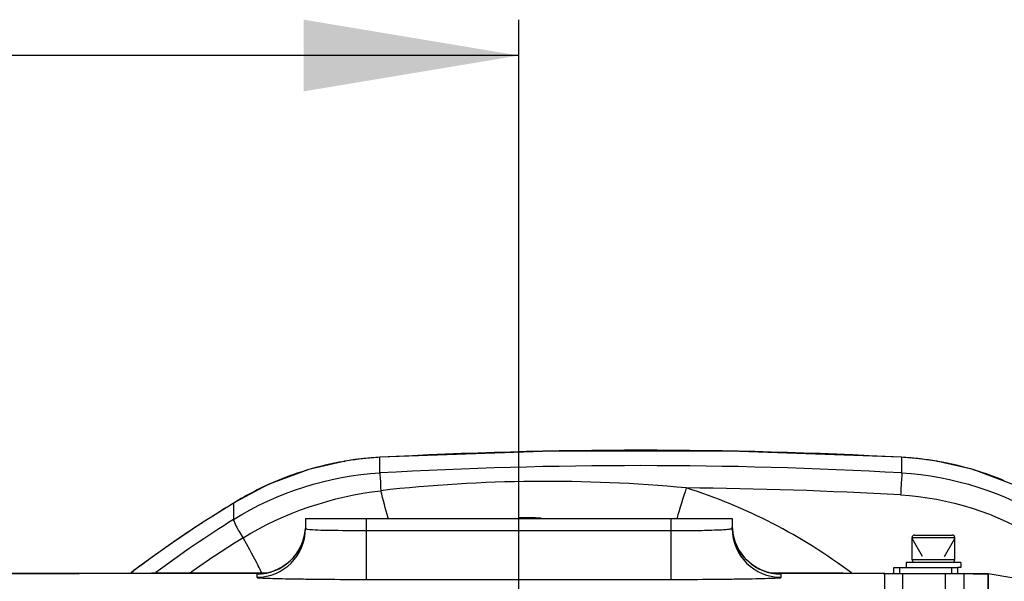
# Model space of a CAD drawing. Header units: millimetres. Extents: x -741 to 6994, y 0 to 4947.
# Tile 19 of 97: x 1450 to 1611, y 3817 to 3909. Entities that reach past the tile are written whole.
import ezdxf

# ---------------------------------------------------------------- set-up
doc = ezdxf.new("R2010")
doc.units = ezdxf.units.MM
doc.header["$LTSCALE"] = 384.676471
doc.layers.get('0').update_dxf_attribs({"linetype": 'CONTINUOUS'})
for name, color, linetype in [('304102000126DXF_CONTINUOUS_LINE', 7, 'CONTINUOUS'), ('304102000211DXF_CONTINUOUS_LINE', 7, 'CONTINUOUS'), ('304102000213DXF_CONTINUOUS_LINE', 7, 'CONTINUOUS'), ('304105000355DXF_CONTINUOUS_LINE', 7, 'CONTINUOUS'), ('501023000020DXF_CONTINUOUS_LINE', 7, 'CONTINUOUS'), ('504001000007DXF_CONTINUOUS_LINE', 7, 'CONTINUOUS'), ('604006000001DXF_CONTINUOUS_LINE', 7, 'CONTINUOUS'), ('运动范围_DXF_DIMENSION', 7, 'CONTINUOUS')]:
    doc.layers.add(name, color=color, linetype=linetype)
doc.styles.get("Standard").update_dxf_attribs({"font": 'txt', "width": 0.7})
doc.dimstyles.new('DIMSTYLE_2', dxfattribs={"dimtxt": 58.823529, "dimasz": 35.294118, "dimexe": 1, "dimexo": 0, "dimgap": 2.5, "dimtad": 1, "dimdsep": 46, "dimtxsty": 'Standard', "dimblk": '_FILLED', "dimblk1": '_FILLED', "dimblk2": '_FILLED', "dimcen": 0.09, "dimclrt": 5, "dimazin": 2, "dimtp": 0.01, "dimtm": 0.01, "dimtfac": 1, "dimtofl": 0, "dimtmove": 0, "dimatfit": 3, "dimldrblk": '_FILLED', "dimfxl": 0, "dimtolj": 1, "dimarcsym": 0})

# ---------------------------------------------------------------- blocks, each defined once
blk = doc.blocks.new('_FILLED')
at = {"color": 0, "linetype": 'ByBlock'}
blk.add_solid([(0, 0), (-1, 0.1667), (-1, -0.1667)], dxfattribs=at)
blk = doc.blocks.new('*D5')
at = {"layer": '运动范围_DXF_DIMENSION', "color": 2, "linetype": 'Continuous', "transparency": 16777216}
for p, q in [((1274.07, 3421.21), (1274.07, 3908.78)), ((1531.57, 3770.46), (1531.57, 3908.78)), ((1274.07, 3902.9), (1402.82, 3902.9)), ((1531.57, 3902.9), (1402.82, 3902.9))]:
    blk.add_line(p, q, dxfattribs=at)
at = {"layer": '运动范围_DXF_DIMENSION', "color": 2, "linetype": 'Continuous', "transparency": 16777216, "xscale": 35.2941176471, "yscale": 35.2941176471, "zscale": 35.2941176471, "rotation": 180}
blk.add_blockref('_FILLED', (1274.07, 3902.9), dxfattribs=at)
at = {"layer": '运动范围_DXF_DIMENSION', "color": 2, "linetype": 'Continuous', "transparency": 16777216, "xscale": 35.2941176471, "yscale": 35.2941176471, "zscale": 35.2941176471}
blk.add_blockref('_FILLED', (1531.57, 3902.9), dxfattribs=at)

msp = doc.modelspace()

# ---------------------------------------------------------------- linework, layer by layer
at = {"layer": '304102000126DXF_CONTINUOUS_LINE', "color": 9, "linetype": 'Continuous'}
for p, q in [((1502.906, 3836.325), (1503.058, 3836.363)), ((1508.792, 3836.991), (1508.843, 3837.005)), ((1508.794, 3834.435), (1508.792, 3836.991)), ((1594.35, 3836.991), (1594.299, 3837.005)), ((1594.35, 3836.991), (1594.348, 3834.435)), ((1600.236, 3836.325), (1600.084, 3836.363)), ((1484.793, 3829.483), (1485.156, 3829.715)), ((1484.793, 3829.483), (1484.793, 3828.844)), ((1484.793, 3828.844), (1484.79, 3826.802)), ((1468.067, 3818.119), (1468.062, 3818.115)), ((1468.357, 3818.34), (1468.067, 3818.119)), ((1468.438, 3818.401), (1468.357, 3818.34))]:
    msp.add_line(p, q, dxfattribs=at)
at = {"layer": '304102000126DXF_CONTINUOUS_LINE', "color": 7, "linetype": 'Continuous'}
for p, q in [((1485.156, 3829.715), (1485.157, 3829.716)), ((1467.89, 3817.98), (1468.091, 3818.138)), ((1468.391, 3818.37), (1468.058, 3818.112)), ((1468.058, 3818.112), (1468.391, 3818.37)), ((1468.065, 3818.118), (1468.058, 3818.113)), ((1468.058, 3818.113), (1468.058, 3818.112))]:
    msp.add_line(p, q, dxfattribs=at)
for points in [[(1594.299, 3837.005), (1566.19, 3838.022), (1537.035, 3838.023), (1508.843, 3837.005)], [(1503.058, 3836.363), (1497.15, 3835), (1490.45, 3832.509), (1485.157, 3829.716)], [(1508.843, 3837.005), (1507.369, 3836.904), (1504.692, 3836.611), (1503.058, 3836.363)], [(1600.084, 3836.363), (1598.549, 3836.598), (1595.873, 3836.896), (1594.299, 3837.005)], [(1617.986, 3829.716), (1612.771, 3832.473), (1606.08, 3834.975), (1600.084, 3836.363)], [(1485.156, 3829.715), (1479.367, 3826.073), (1474.44, 3822.752), (1471.027, 3820.324), (1469.042, 3818.861), (1468.432, 3818.4)]]:
    msp.add_lwpolyline(points, dxfattribs=at)
at = {"layer": '304102000126DXF_CONTINUOUS_LINE', "color": 9, "linetype": 'Continuous'}
for centre, radius, start, end in [((1551.571, 3044.134), 794.01, 86.911564, 93.088436), ((1511.596, 3785.811), 51.257, 99.76135, 106.86214), ((1511.58, 3785.903), 51.163, 99.5864, 99.76031), ((1511.6, 3785.78), 51.287, 96.61283, 99.58571), ((1511.598, 3785.799), 51.269, 96.12431, 96.613), ((1511.619, 3785.593), 51.476, 93.14763, 96.12299), ((1551.571, 3067.673), 767.954, 86.806839, 93.193165), ((1591.524, 3785.592), 51.476, 83.86531, 86.85235), ((1591.545, 3785.8), 51.268, 83.3664, 83.86396), ((1591.543, 3785.78), 51.287, 80.41431, 83.36658), ((1591.563, 3785.903), 51.163, 80.2397, 80.41362), ((1591.546, 3785.811), 51.256, 73.08663, 80.23867), ((1511.516, 3786.092), 50.964, 106.86751, 112.15616), ((1591.627, 3786.094), 50.962, 67.42222, 73.08105), ((1511.393, 3786.39), 50.642, 112.15369, 121.21371), ((1536.184, 3588.32), 244.725, 84.64198, 96.39601), ((588.425, 3585.435), 952.824, 14.688355, 14.967513), ((1667.086, 3796.052), 113.866, 161.6089, 164.27338), ((1551.569, 3067.599), 764.413, 86.804382, 89.440128), ((1531.264, 3744.701), 91.588, 53.18228, 72.34687), ((1590.976, 3655.027), 204.229, 121.47814, 122.81892), ((1591.019, 3654.961), 204.309, 121.32748, 121.47871), ((1511.064, 3786.939), 50.001, 121.21782, 121.69552), ((1591.092, 3657.493), 199.914, 122.12293, 126.55842), ((1590.528, 3655.723), 203.402, 122.81922, 123.34503), ((1590.13, 3656.329), 202.677, 123.34507, 124.53701), ((1588.994, 3657.985), 200.669, 124.53785, 125.2739), ((1564.283, 3696.704), 149.068, 121.52953, 125.53846), ((1587.864, 3659.583), 198.711, 125.27404, 125.74787), ((1584.821, 3663.8), 193.512, 125.74605, 126.69849), ((1567.646, 3686.872), 164.749, 126.70467, 127.02617), ((1458.229, 3803.919), 34.202, 24.29969, 25.40528)]:
    msp.add_arc(centre, radius, start, end, dxfattribs=at)
at = {"layer": '304102000126DXF_CONTINUOUS_LINE', "color": 7, "linetype": 'Continuous'}
msp.add_arc((1531.713, 3744.379), 82.701, 87.56056, 90.17123, dxfattribs=at)
at = {"layer": '304102000126DXF_CONTINUOUS_LINE', "color": 9, "linetype": 'Continuous'}
for points in [[(1484.79, 3826.802), (1491.9, 3831.268), (1500.411, 3833.967), (1508.794, 3834.435)], [(1594.348, 3834.435), (1602.731, 3833.967), (1611.242, 3831.268), (1618.352, 3826.802)], [(1486.33, 3823.765), (1493.117, 3827.928), (1501.012, 3830.61), (1508.922, 3831.522)], [(1594.181, 3830.824), (1602.059, 3830.383), (1610.057, 3827.849), (1616.741, 3823.654)]]:
    msp.add_open_spline(points, degree=3, dxfattribs=at)
for points, knots in [([(1508.792, 3834.435), (1508.759, 3834.13), (1508.872, 3833.155), (1508.885, 3832.186), (1508.922, 3831.522)], [0, 0, 0, 0, 0.3157173, 1, 1, 1, 1]), ([(1594.35, 3834.435), (1594.393, 3834.041), (1594.245, 3832.832), (1594.228, 3831.631), (1594.181, 3830.824)], [0, 0, 0, 0, 0.3288253, 1, 1, 1, 1]), ([(1484.793, 3826.803), (1484.736, 3826.703), (1484.933, 3826.3), (1485.185, 3825.67), (1485.713, 3824.756), (1486.109, 3824.106), (1486.33, 3823.765)], [0, 0, 0, 0, 0.1013979, 0.3271076, 0.6438108, 1, 1, 1, 1]), ([(1489.124, 3818.593), (1488.933, 3818.994), (1488.063, 3820.75), (1487.106, 3822.463), (1486.33, 3823.765)], [0, 0, 0, 0, 0.2265016, 1, 1, 1, 1])]:
    msp.add_open_spline(points, degree=3, knots=knots, dxfattribs=at)
at = {"layer": '304102000211DXF_CONTINUOUS_LINE', "color": 7, "linetype": 'Continuous'}
for p, q in [((1496.571, 3826.931), (1496.571, 3825.306)), ((1496.571, 3826.931), (1566.571, 3826.931)), ((1566.571, 3826.931), (1566.571, 3825.306)), ((1454.539, 3817.949), (1439.571, 3817.901)), ((1471.301, 3817.987), (1454.539, 3817.949)), ((1490.245, 3818.015), (1471.301, 3817.987)), ((1584.758, 3817.975), (1572.986, 3818)), ((1591.571, 3817.955), (1584.758, 3817.975)), ((1591.571, 3681.507), (1591.571, 3817.931)), ((1591.571, 3817.931), (1604.571, 3817.931)), ((1604.571, 3817.931), (1604.571, 3811.645)), ((1608.571, 3817.897), (1604.571, 3817.912)), ((1608.571, 3802.931), (1608.571, 3817.896))]:
    msp.add_line(p, q, dxfattribs=at)
at = {"layer": '304102000211DXF_CONTINUOUS_LINE', "color": 9, "linetype": 'Continuous'}
for p, q in [((1506.571, 3816.966), (1506.571, 3826.931)), ((1556.571, 3816.966), (1556.571, 3826.931)), ((1506.571, 3824.964), (1556.571, 3824.964)), ((1485.852, 3818.01), (1487.815, 3818.012)), ((1487.78, 3818.012), (1487.815, 3818.012)), ((1487.815, 3818.012), (1489.235, 3818.014)), ((1488.571, 3817.834), (1488.571, 3817.307)), ((1489.235, 3818.014), (1490.245, 3818.015)), ((1572.99, 3818), (1573.54, 3817.999)), ((1573.54, 3817.999), (1573.85, 3817.998)), ((1573.85, 3817.998), (1574.58, 3817.997)), ((1574.571, 3817.307), (1574.571, 3817.834)), ((1574.58, 3817.997), (1577.755, 3817.99)), ((1588.622, 3817.965), (1591.322, 3817.957)), ((1591.322, 3817.957), (1591.573, 3817.956)), ((1594.571, 3678.509), (1594.571, 3817.931)), ((1601.571, 3807.528), (1601.571, 3817.931)), ((1506.571, 3816.966), (1556.571, 3816.966))]:
    msp.add_line(p, q, dxfattribs=at)
at = {"layer": '304102000211DXF_CONTINUOUS_LINE', "color": 7, "linetype": 'Continuous'}
for points in [[(1496.537, 3825.31), (1496.435, 3824.365), (1496.129, 3823.211), (1495.673, 3822.15), (1495.089, 3821.196), (1494.403, 3820.358), (1493.635, 3819.642), (1492.808, 3819.049), (1491.938, 3818.579), (1491.048, 3818.23), (1490.236, 3818.013), (1489.618, 3817.909), (1489.307, 3817.877), (1489.234, 3817.872)], [(1573.843, 3817.874), (1573.906, 3817.872), (1573.883, 3817.873), (1573.619, 3817.898), (1573.058, 3817.983), (1572.305, 3818.164), (1571.45, 3818.47), (1570.563, 3818.912), (1569.702, 3819.488), (1568.893, 3820.199), (1568.163, 3821.045), (1567.539, 3822.02), (1567.049, 3823.11), (1566.72, 3824.299), (1566.576, 3825.562)]]:
    msp.add_lwpolyline(points, dxfattribs=at)
at = {"layer": '304102000211DXF_CONTINUOUS_LINE', "color": 9, "linetype": 'Continuous'}
for centre, radius, start, end in [((1488.571, 3825.835), 8, 270.00421, 356.27238), ((1488.571, 3825.308), 8, 270.00219, 359.98934), ((1574.572, 3825.308), 8, 180.01066, 269.99781), ((1572.979, 3786.158), 31.732, 88.0507, 88.31853)]:
    msp.add_arc(centre, radius, start, end, dxfattribs=at)
at = {"layer": '304102000211DXF_CONTINUOUS_LINE', "color": 7, "linetype": 'Continuous'}
msp.add_arc((1574.572, 3825.835), 8, 183.73132, 269.99579, dxfattribs=at)
at = {"layer": '304102000211DXF_CONTINUOUS_LINE', "color": 9, "linetype": 'Continuous'}
for points, knots in [([(1496.571, 3825.306), (1496.571, 3825.279), (1496.713, 3825.26), (1496.785, 3825.24), (1496.857, 3825.231)], [0, 0, 0, 0, 0.2714927, 1, 1, 1, 1]), ([(1496.857, 3825.231), (1498.028, 3825.075), (1501.278, 3825.037), (1504.513, 3824.964), (1506.571, 3824.964)], [0, 0, 0, 0, 0.3646139, 1, 1, 1, 1]), ([(1556.571, 3824.964), (1557.848, 3824.964), (1560.197, 3824.985), (1562.996, 3825.033), (1564.76, 3825.125), (1565.743, 3825.147), (1566.178, 3825.259), (1566.571, 3825.239), (1566.571, 3825.306)], [0, 0, 0, 0, 0.3822511, 0.7062404, 0.8304336, 0.9227766, 0.9798612, 1, 1, 1, 1]), ([(1489.238, 3817.877), (1489.071, 3817.872), (1488.93, 3817.803), (1488.572, 3817.891), (1488.571, 3817.834)], [0, 0, 0, 0, 0.7470628, 1, 1, 1, 1]), ([(1574.571, 3817.834), (1574.571, 3817.878), (1574.296, 3817.816), (1574.186, 3817.868), (1574.058, 3817.872)], [0, 0, 0, 0, 0.2531952, 1, 1, 1, 1]), ([(1488.571, 3817.307), (1488.572, 3817.19), (1489.008, 3817.285), (1489.377, 3817.192), (1490.324, 3817.182), (1491.789, 3817.109), (1494.017, 3817.07), (1496.704, 3817.023), (1500.947, 3816.979), (1504.277, 3816.966), (1506.571, 3816.966)], [0, 0, 0, 0, 0.0195475, 0.0434849, 0.0766322, 0.1691881, 0.2936307, 0.4451318, 0.6178179, 1, 1, 1, 1]), ([(1556.571, 3816.966), (1558.867, 3816.966), (1562.198, 3816.979), (1566.443, 3817.023), (1569.13, 3817.07), (1571.357, 3817.109), (1572.82, 3817.182), (1573.766, 3817.192), (1574.135, 3817.285), (1574.571, 3817.19), (1574.571, 3817.307)], [0, 0, 0, 0, 0.3823638, 0.5551341, 0.7066447, 0.8310026, 0.9234443, 0.9565483, 0.9804635, 1, 1, 1, 1])]:
    msp.add_open_spline(points, degree=3, knots=knots, dxfattribs=at)
for points in [[(1446.567, 3817.924), (1448.582, 3817.931), (1450.598, 3817.937), (1452.613, 3817.943)], [(1452.613, 3817.943), (1454.125, 3817.947), (1455.637, 3817.951), (1457.149, 3817.955)], [(1457.149, 3817.955), (1461.274, 3817.966), (1465.399, 3817.975), (1469.523, 3817.983)], [(1469.523, 3817.983), (1471.113, 3817.986), (1472.702, 3817.989), (1474.291, 3817.992)], [(1474.291, 3817.992), (1478.145, 3817.999), (1481.999, 3818.005), (1485.852, 3818.01)], [(1577.755, 3817.99), (1579.378, 3817.987), (1581, 3817.984), (1582.623, 3817.98)], [(1582.623, 3817.98), (1584.622, 3817.975), (1586.622, 3817.97), (1588.622, 3817.965)], [(1604.585, 3817.912), (1605.914, 3817.907), (1607.243, 3817.902), (1608.571, 3817.896)]]:
    msp.add_open_spline(points, degree=3, dxfattribs=at)
at = {"layer": '304102000213DXF_CONTINUOUS_LINE', "color": 7, "linetype": 'Continuous'}
for p, q in [((1612.754, 3817.151), (1608.571, 3817.899)), ((1608.571, 3817.898), (1608.571, 3703.745))]:
    msp.add_line(p, q, dxfattribs=at)
at = {"layer": '304102000213DXF_CONTINUOUS_LINE', "color": 9, "linetype": 'Continuous'}
msp.add_line((1612.74, 3817.152), (1608.571, 3817.898), dxfattribs=at)
at = {"layer": '304105000355DXF_CONTINUOUS_LINE', "color": 7, "linetype": 'Continuous'}
for p, q in [((1593.071, 3817.931), (1593.071, 3818.931)), ((1593.071, 3818.931), (1603.571, 3818.931)), ((1603.571, 3817.931), (1603.571, 3818.931))]:
    msp.add_line(p, q, dxfattribs=at)
at = {"layer": '304105000355DXF_CONTINUOUS_LINE', "color": 9, "linetype": 'Continuous'}
for p, q in [((1594.071, 3817.931), (1594.071, 3818.931)), ((1602.571, 3817.931), (1602.571, 3818.931))]:
    msp.add_line(p, q, dxfattribs=at)
at = {"layer": '501023000020DXF_CONTINUOUS_LINE', "color": 7, "linetype": 'Continuous'}
for p, q in [((1596.471, 3824.231), (1602.671, 3824.231)), ((1596.071, 3820.231), (1596.071, 3823.831)), ((1603.071, 3820.231), (1603.071, 3823.831)), ((1596.071, 3820.231), (1603.071, 3820.231))]:
    msp.add_line(p, q, dxfattribs=at)
at = {"layer": '501023000020DXF_CONTINUOUS_LINE', "color": 9, "linetype": 'Continuous'}
msp.add_line((1596.071, 3823.831), (1603.071, 3823.831), dxfattribs=at)
at = {"layer": '501023000020DXF_CONTINUOUS_LINE', "color": 2, "linetype": 'Continuous'}
for p, q in [((1597.783, 3820.731), (1596.071, 3823.696)), ((1601.36, 3820.731), (1603.071, 3823.696))]:
    msp.add_line(p, q, dxfattribs=at)
at = {"layer": '501023000020DXF_CONTINUOUS_LINE', "color": 7, "linetype": 'Continuous'}
for centre, start, end in [((1596.471, 3823.831), 90, 180), ((1602.671, 3823.831), 0, 90)]:
    msp.add_arc(centre, 0.4, start, end, dxfattribs=at)
at = {"layer": '504001000007DXF_CONTINUOUS_LINE', "color": 7, "linetype": 'Continuous'}
for p, q in [((1595.071, 3819.731), (1595.071, 3818.931)), ((1604.071, 3819.731), (1595.071, 3819.731)), ((1604.071, 3819.731), (1604.071, 3818.931)), ((1604.071, 3818.931), (1603.571, 3818.931))]:
    msp.add_line(p, q, dxfattribs=at)
at = {"layer": '604006000001DXF_CONTINUOUS_LINE', "color": 7, "linetype": 'Continuous'}
for p, q in [((1596.071, 3820.181), (1596.175, 3820.231)), ((1596.29, 3819.731), (1596.071, 3820.181)), ((1603.071, 3820.181), (1596.071, 3820.181)), ((1602.853, 3819.731), (1603.071, 3820.181)), ((1603.071, 3820.181), (1602.968, 3820.231))]:
    msp.add_line(p, q, dxfattribs=at)

# ---------------------------------------------------------------- dimensions: what is measured, and where the dimension line sits
at = {"layer": '运动范围_DXF_DIMENSION', "color": 2, "linetype": 'Continuous'}
dim = msp.add_linear_dim(base=(1274.071, 3902.896), p1=(1531.571, 3770.461), p2=(1274.071, 3421.215), angle=180, dimstyle='DIMSTYLE_2', dxfattribs=at)
dim.commit()
dim.dimension.update_dxf_attribs({"geometry": '*D5', "text_midpoint": (1299.88, 3902.896), "dimtype": 160})

doc.saveas('drawing.dxf')
